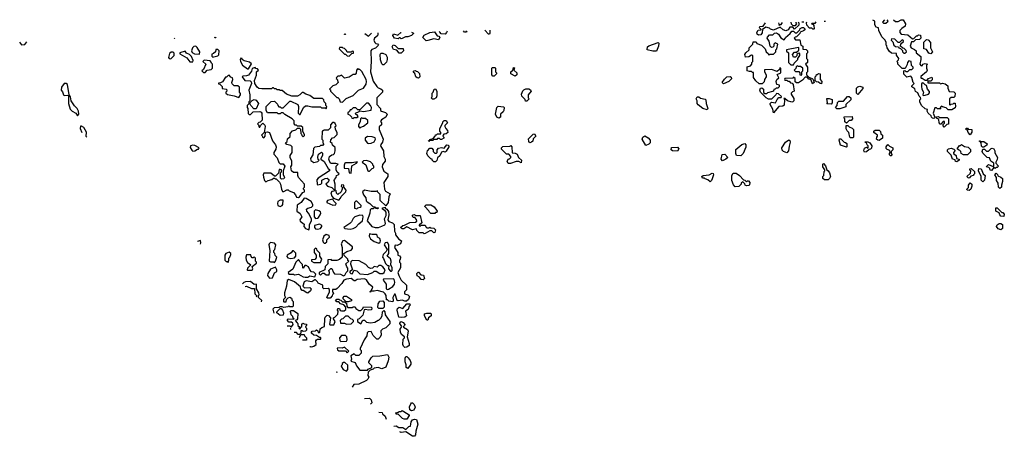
# Model space of a CAD drawing. Extents: x 2789571 to 2951634, y 860514 to 1033803.
# Tile 8 of 102: x 2789571 to 2799830, y 1025930 to 1030269. Entities that reach past the tile are written whole.
import ezdxf

# ---------------------------------------------------------------- set-up
doc = ezdxf.new("R2010")
doc.units = 0

msp = doc.modelspace()

# ---------------------------------------------------------------- linework, layer by layer
at = {"layer": '0CON05XD'}
for points in [[(2798675, 1030269), (2798695, 1030250), (2798725, 1030250), (2798755, 1030268), (2798775, 1030268), (2798800, 1030225), (2798798, 1030202), (2798762, 1030178), (2798740, 1030155), (2798740, 1030135), (2798755, 1030120), (2798825, 1030110), (2798875, 1030070), (2798888, 1030072), (2798915, 1030100), (2798925, 1030100), (2798935, 1030110), (2798958, 1030108), (2798960, 1030075), (2798947, 1030063), (2798905, 1030060), (2798885, 1030040), (2798862, 1030038), (2798850, 1029995), (2798860, 1029975), (2798895, 1029960), (2798910, 1029945), (2798910, 1029925), (2798960, 1029885), (2798962, 1029855), (2798950, 1029805), (2798965, 1029790), (2798978, 1029792), (2798980, 1029805), (2799005, 1029812), (2799030, 1029805), (2799020, 1029795), (2799020, 1029765), (2799028, 1029745), (2799020, 1029725), (2798962, 1029678), (2798960, 1029665), (2798965, 1029660), (2798975, 1029660), (2799005, 1029640), (2799025, 1029640), (2799040, 1029655), (2799075, 1029670), (2799080, 1029665), (2799078, 1029642), (2799065, 1029630), (2799032, 1029628), (2799032, 1029612), (2799155, 1029610), (2799165, 1029600), (2799185, 1029608), (2799215, 1029602), (2799242, 1029582), (2799242, 1029555), (2799255, 1029520), (2799305, 1029517), (2799318, 1029505), (2799315, 1029470), (2799305, 1029460), (2799275, 1029460), (2799260, 1029445), (2799260, 1029385), (2799265, 1029380), (2799275, 1029390), (2799297, 1029393), (2799305, 1029400), (2799318, 1029398), (2799322, 1029365), (2799318, 1029352), (2799285, 1029330), (2799245, 1029330), (2799225, 1029350), (2799185, 1029360), (2799175, 1029370), (2799160, 1029355), (2799170, 1029345), (2799165, 1029340), (2799135, 1029340), (2799125, 1029350), (2799105, 1029350), (2799090, 1029295), (2799102, 1029262), (2799110, 1029255), (2799095, 1029240), (2799082, 1029242), (2799070, 1029255), (2799068, 1029268), (2799038, 1029295), (2799028, 1029315), (2799030, 1029335), (2799005, 1029340), (2798968, 1029375), (2798950, 1029415), (2798950, 1029435), (2798960, 1029445), (2798958, 1029458), (2798943, 1029473), (2798928, 1029508), (2798905, 1029520), (2798898, 1029548), (2798865, 1029570), (2798865, 1029580), (2798890, 1029605), (2798880, 1029615), (2798867, 1029667), (2798855, 1029680), (2798815, 1029670), (2798783, 1029703), (2798782, 1029738), (2798795, 1029740), (2798805, 1029730), (2798825, 1029730), (2798845, 1029750), (2798865, 1029750), (2798880, 1029765), (2798880, 1029775), (2798863, 1029793), (2798860, 1029835), (2798835, 1029840), (2798820, 1029825), (2798817, 1029803), (2798798, 1029762), (2798765, 1029760), (2798720, 1029805), (2798720, 1029825), (2798710, 1029835), (2798728, 1029852), (2798730, 1029865), (2798708, 1029898), (2798707, 1029917), (2798655, 1029922), (2798635, 1029938), (2798610, 1029975), (2798607, 1029997), (2798600, 1030005), (2798600, 1030035), (2798585, 1030060), (2798555, 1030090), (2798522, 1030155), (2798520, 1030185), (2798495, 1030192), (2798480, 1030215), (2798480, 1030255), (2798460, 1030264)], [(2797425, 1029300), (2797417, 1029337), (2797390, 1029385), (2797390, 1029395), (2797405, 1029410), (2797447, 1029403), (2797462, 1029438), (2797482, 1029458), (2797505, 1029460), (2797508, 1029468), (2797478, 1029498), (2797455, 1029500), (2797450, 1029485), (2797405, 1029440), (2797373, 1029443), (2797350, 1029455), (2797312, 1029492), (2797290, 1029515), (2797282, 1029535), (2797290, 1029555), (2797305, 1029560), (2797320, 1029545), (2797322, 1029512), (2797335, 1029500), (2797355, 1029500), (2797365, 1029510), (2797417, 1029523), (2797428, 1029532), (2797435, 1029550), (2797445, 1029550), (2797455, 1029560), (2797475, 1029560), (2797488, 1029572), (2797488, 1029588), (2797460, 1029595), (2797452, 1029625), (2797460, 1029645), (2797480, 1029665), (2797462, 1029698), (2797500, 1029715), (2797500, 1029765), (2797492, 1029768), (2797488, 1029752), (2797465, 1029730), (2797405, 1029750), (2797332, 1029748), (2797330, 1029725), (2797350, 1029695), (2797350, 1029675), (2797330, 1029645), (2797328, 1029622), (2797308, 1029602), (2797275, 1029602), (2797241, 1029631), (2797218, 1029668), (2797218, 1029718), (2797205, 1029720), (2797195, 1029730), (2797175, 1029728), (2797150, 1029735), (2797152, 1029778), (2797185, 1029790), (2797200, 1029805), (2797200, 1029825), (2797210, 1029835), (2797210, 1029895), (2797195, 1029900), (2797167, 1029883), (2797135, 1029880), (2797128, 1029905), (2797137, 1029923), (2797170, 1029955), (2797170, 1029975), (2797210, 1030015), (2797215, 1030040), (2797245, 1030040), (2797252, 1030022), (2797300, 1030005), (2797340, 1029965), (2797350, 1029935), (2797368, 1029918), (2797375, 1029900), (2797385, 1029910), (2797425, 1029910), (2797450, 1029935), (2797450, 1029955), (2797460, 1029965), (2797470, 1030015), (2797442, 1030028), (2797430, 1030015), (2797428, 1029992), (2797418, 1029982), (2797405, 1029980), (2797390, 1029995), (2797380, 1030045), (2797360, 1030075), (2797362, 1030088), (2797385, 1030110), (2797417, 1030113), (2797435, 1030130), (2797455, 1030132), (2797479, 1030119), (2797501, 1030081), (2797535, 1030060), (2797548, 1030072), (2797550, 1030085), (2797600, 1030125), (2797615, 1030150), (2797635, 1030150), (2797652, 1030132), (2797668, 1030132), (2797698, 1030162), (2797702, 1030178), (2797723, 1030187), (2797737, 1030187), (2797750, 1030175), (2797750, 1030165), (2797738, 1030152), (2797702, 1030138), (2797700, 1030125), (2797665, 1030090), (2797652, 1030088), (2797640, 1030075), (2797655, 1030060), (2797698, 1030058), (2797710, 1030005), (2797730, 1029995), (2797732, 1029962), (2797765, 1029960), (2797780, 1029945), (2797780, 1029925), (2797770, 1029915), (2797770, 1029865), (2797780, 1029855), (2797780, 1029825), (2797760, 1029805), (2797780, 1029775), (2797780, 1029725), (2797770, 1029715), (2797770, 1029695), (2797792, 1029672), (2797828, 1029658), (2797840, 1029645), (2797850, 1029615), (2797832, 1029602), (2797818, 1029638), (2797805, 1029650), (2797795, 1029650), (2797775, 1029670), (2797755, 1029670), (2797729, 1029641), (2797685, 1029610), (2797665, 1029610), (2797652, 1029622), (2797650, 1029655), (2797635, 1029670), (2797625, 1029660), (2797542, 1029658), (2797540, 1029645), (2797545, 1029640), (2797565, 1029640), (2797575, 1029630), (2797588, 1029628), (2797602, 1029612), (2797618, 1029608), (2797630, 1029595), (2797640, 1029525), (2797622, 1029518), (2797610, 1029505), (2797610, 1029495), (2797637, 1029447), (2797637, 1029423), (2797628, 1029412), (2797615, 1029410), (2797570, 1029425), (2797545, 1029450), (2797532, 1029448), (2797540, 1029435), (2797535, 1029380), (2797522, 1029368), (2797480, 1029365), (2797425, 1029300)], [(2797682, 1030243), (2797690, 1030235), (2797688, 1030212), (2797645, 1030170), (2797625, 1030190), (2797595, 1030190), (2797578, 1030162), (2797555, 1030152), (2797525, 1030162), (2797495, 1030190), (2797425, 1030160), (2797395, 1030170), (2797382, 1030182), (2797345, 1030190), (2797312, 1030168), (2797307, 1030133), (2797295, 1030112), (2797268, 1030108), (2797255, 1030120), (2797250, 1030135), (2797265, 1030160), (2797298, 1030162), (2797298, 1030168), (2797280, 1030185), (2797283, 1030197), (2797318, 1030202), (2797341, 1030235)], [(2797476, 1030238), (2797485, 1030210), (2797492, 1030218), (2797505, 1030220), (2797519, 1030239)], [(2797605, 1030242), (2797610, 1030225), (2797625, 1030210), (2797655, 1030210), (2797670, 1030225), (2797660, 1030235), (2797660, 1030243)], [(2797740, 1030245), (2797735, 1030242), (2797720, 1030244)], [(2797868, 1030248), (2797855, 1030230), (2797825, 1030230), (2797820, 1030225), (2797838, 1030218), (2797847, 1030207), (2797850, 1030175), (2797845, 1030170), (2797835, 1030170), (2797825, 1030180), (2797802, 1030182), (2797773, 1030213), (2797770, 1030235), (2797771, 1030246)], [(2797968, 1030251), (2797954, 1030251)], [(2798582, 1030267), (2798560, 1030245), (2798573, 1030233), (2798595, 1030232), (2798620, 1030255), (2798608, 1030267)], [(2791181, 1030076), (2791185, 1030073), (2791189, 1030076)], [(2791599, 1030087), (2791605, 1030084), (2791615, 1030084), (2791620, 1030087)], [(2793304, 1030131), (2793304, 1030116), (2793298, 1030102), (2793268, 1030075), (2793262, 1030055), (2793272, 1030032), (2793282, 1030022), (2793298, 1030018), (2793310, 1030005), (2793278, 1029972), (2793242, 1029958), (2793230, 1029945), (2793233, 1029833), (2793226, 1029725), (2793255, 1029630), (2793292, 1029572), (2793305, 1029560), (2793335, 1029550), (2793350, 1029535), (2793350, 1029515), (2793292, 1029455), (2793292, 1029385), (2793330, 1029345), (2793330, 1029325), (2793340, 1029315), (2793382, 1029302), (2793400, 1029285), (2793386, 1029254), (2793340, 1029225), (2793332, 1029208), (2793340, 1029195), (2793340, 1029175), (2793318, 1029152), (2793318, 1029125), (2793358, 1029025), (2793352, 1028995), (2793335, 1028970), (2793332, 1028955), (2793362, 1028905), (2793364, 1028844), (2793380, 1028815), (2793378, 1028795), (2793350, 1028760), (2793347, 1028735), (2793365, 1028690), (2793408, 1028665), (2793408, 1028635), (2793367, 1028573), (2793372, 1028505), (2793382, 1028482), (2793430, 1028455), (2793417, 1028423), (2793410, 1028365), (2793385, 1028330), (2793328, 1028385), (2793327, 1028447), (2793302, 1028472), (2793298, 1028488), (2793285, 1028480), (2793235, 1028478), (2793165, 1028492), (2793142, 1028475), (2793152, 1028445), (2793178, 1028415), (2793183, 1028383), (2793192, 1028372), (2793220, 1028355), (2793252, 1028322), (2793275, 1028320), (2793280, 1028310), (2793305, 1028310), (2793310, 1028305), (2793295, 1028300), (2793283, 1028303), (2793280, 1028310), (2793265, 1028310), (2793255, 1028300), (2793235, 1028300), (2793222, 1028288), (2793218, 1028255), (2793190, 1028175), (2793240, 1028115), (2793276, 1028104), (2793310, 1028105), (2793345, 1028117), (2793375, 1028133), (2793383, 1028145), (2793373, 1028195), (2793389, 1028231), (2793390, 1028265), (2793379, 1028279), (2793350, 1028295), (2793352, 1028308), (2793378, 1028318), (2793380, 1028305), (2793398, 1028295), (2793415, 1028270), (2793419, 1028235), (2793408, 1028185), (2793417, 1028167), (2793455, 1028153), (2793473, 1028135), (2793478, 1028065), (2793487, 1028047), (2793488, 1028028), (2793522, 1027982), (2793550, 1027965), (2793540, 1027935), (2793505, 1027918), (2793485, 1027920), (2793477, 1027895), (2793510, 1027845), (2793510, 1027815), (2793528, 1027808), (2793540, 1027795), (2793537, 1027773), (2793530, 1027765), (2793530, 1027745), (2793540, 1027735), (2793540, 1027685), (2793512, 1027635), (2793520, 1027605), (2793547, 1027557), (2793600, 1027505), (2793600, 1027455), (2793580, 1027435), (2793580, 1027415), (2793615, 1027402), (2793632, 1027385), (2793622, 1027355), (2793602, 1027338), (2793585, 1027338), (2793555, 1027348), (2793515, 1027340), (2793506, 1027346), (2793485, 1027412), (2793475, 1027412), (2793458, 1027375), (2793462, 1027345), (2793458, 1027332), (2793418, 1027338), (2793405, 1027350), (2793392, 1027352), (2793390, 1027395), (2793380, 1027415), (2793362, 1027432), (2793295, 1027448), (2793265, 1027440), (2793230, 1027440), (2793228, 1027432), (2793222, 1027432), (2793222, 1027438), (2793238, 1027452), (2793250, 1027485), (2793214, 1027514), (2793185, 1027558), (2793165, 1027570), (2793088, 1027562), (2793065, 1027550), (2793055, 1027550), (2793025, 1027572), (2792975, 1027568), (2792950, 1027555), (2792929, 1027521), (2792879, 1027471), (2792865, 1027460), (2792832, 1027458), (2792830, 1027435), (2792838, 1027428), (2792840, 1027415), (2792832, 1027408), (2792828, 1027392), (2792805, 1027370), (2792775, 1027370), (2792770, 1027375), (2792800, 1027435), (2792798, 1027458), (2792785, 1027470), (2792740, 1027465), (2792730, 1027475), (2792730, 1027505), (2792680, 1027525), (2792675, 1027540), (2792655, 1027560), (2792645, 1027560), (2792615, 1027540), (2792555, 1027550), (2792535, 1027540), (2792522, 1027492), (2792538, 1027478), (2792595, 1027480), (2792607, 1027467), (2792602, 1027445), (2792575, 1027422), (2792563, 1027423), (2792525, 1027450), (2792515, 1027450), (2792500, 1027465), (2792498, 1027488), (2792435, 1027540), (2792375, 1027562), (2792357, 1027553), (2792353, 1027495), (2792332, 1027425), (2792332, 1027395), (2792340, 1027375), (2792320, 1027355), (2792320, 1027335), (2792325, 1027330), (2792348, 1027332), (2792350, 1027355), (2792368, 1027372), (2792385, 1027378), (2792405, 1027370), (2792410, 1027345), (2792420, 1027335), (2792420, 1027285), (2792415, 1027280), (2792385, 1027280), (2792375, 1027290), (2792365, 1027280), (2792325, 1027270), (2792305, 1027280), (2792285, 1027280), (2792275, 1027270), (2792222, 1027268), (2792210, 1027255), (2792219, 1027212)], [(2792950, 1030122), (2792955, 1030120), (2792965, 1030120), (2792968, 1030122)], [(2793167, 1030127), (2793205, 1030097), (2793236, 1030129)], [(2793653, 1030140), (2793675, 1030130), (2793676, 1030124), (2793655, 1030103), (2793615, 1030090), (2793591, 1030089), (2793555, 1030072), (2793545, 1030070), (2793535, 1030080), (2793525, 1030080), (2793515, 1030070), (2793475, 1030078), (2793458, 1030105), (2793465, 1030122), (2793512, 1030108), (2793542, 1030135), (2793547, 1030137)], [(2793805, 1030050), (2793772, 1030085), (2793785, 1030108), (2793845, 1030137), (2793892, 1030142), (2793922, 1030102), (2793938, 1030098), (2793950, 1030085), (2793935, 1030060), (2793885, 1030070), (2793825, 1030052), (2793805, 1030050)], [(2794026, 1030149), (2794020, 1030135), (2794005, 1030120), (2793963, 1030123), (2793948, 1030138), (2793946, 1030147)], [(2794220, 1030154), (2794230, 1030145), (2794225, 1030140), (2794205, 1030140), (2794197, 1030154)], [(2794470, 1030161), (2794470, 1030125), (2794465, 1030120), (2794455, 1030120), (2794416, 1030159)], [(2798795, 1029920), (2798810, 1029935), (2798808, 1029948), (2798785, 1029970), (2798772, 1029972), (2798750, 1029995), (2798752, 1030018), (2798778, 1030042), (2798778, 1030048), (2798765, 1030060), (2798738, 1030032), (2798725, 1030030), (2798688, 1030068), (2798655, 1030070), (2798650, 1030055), (2798668, 1030038), (2798680, 1030005), (2798695, 1029990), (2798728, 1029988), (2798730, 1029975), (2798748, 1029968), (2798768, 1029948), (2798770, 1029935), (2798782, 1029922), (2798795, 1029920)], [(2789571, 1030035), (2789589, 1030009), (2789625, 1030010), (2789646, 1030037)], [(2791445, 1029910), (2791450, 1029935), (2791421, 1029981), (2791405, 1029993), (2791385, 1029990), (2791373, 1029975), (2791363, 1029945), (2791367, 1029927), (2791394, 1029914), (2791445, 1029910)], [(2793005, 1029890), (2793032, 1029918), (2793048, 1029922), (2793048, 1029938), (2793035, 1029940), (2793025, 1029930), (2792985, 1029930), (2792975, 1029950), (2792955, 1029970), (2792942, 1029972), (2792935, 1029980), (2792902, 1029978), (2792900, 1029965), (2792955, 1029910), (2792965, 1029910), (2792983, 1029893), (2793005, 1029890)], [(2793545, 1029920), (2793525, 1029922), (2793502, 1029952), (2793467, 1029957), (2793453, 1029985), (2793464, 1030006), (2793485, 1030002), (2793515, 1029970), (2793568, 1029968), (2793570, 1029945), (2793545, 1029920)], [(2796205, 1029942), (2796167, 1029943), (2796110, 1029955), (2796113, 1029985), (2796125, 1029997), (2796225, 1030030), (2796230, 1030025), (2796226, 1029994), (2796205, 1029942)], [(2797635, 1029800), (2797642, 1029818), (2797680, 1029855), (2797680, 1029865), (2797700, 1029895), (2797700, 1029915), (2797695, 1029920), (2797682, 1029918), (2797670, 1029905), (2797668, 1029892), (2797655, 1029880), (2797635, 1029880), (2797623, 1029907), (2797645, 1029930), (2797665, 1029930), (2797688, 1029952), (2797690, 1029975), (2797685, 1029980), (2797560, 1029955), (2797562, 1029942), (2797580, 1029925), (2797580, 1029825), (2797605, 1029800), (2797635, 1029800)], [(2799065, 1029912), (2799045, 1029922), (2799018, 1029958), (2798990, 1029965), (2798990, 1030035), (2799018, 1030062), (2799035, 1030060), (2799062, 1030032), (2799060, 1029975), (2799082, 1029935), (2799065, 1029912)], [(2791145, 1029862), (2791182, 1029895), (2791182, 1029922), (2791172, 1029932), (2791148, 1029932), (2791133, 1029917), (2791122, 1029875), (2791130, 1029865), (2791145, 1029862)], [(2791375, 1029830), (2791380, 1029845), (2791360, 1029885), (2791340, 1029905), (2791311, 1029921), (2791295, 1029940), (2791240, 1029925), (2791240, 1029915), (2791313, 1029873), (2791345, 1029830), (2791375, 1029830)], [(2791585, 1029880), (2791595, 1029882), (2791637, 1029893), (2791647, 1029903), (2791650, 1029945), (2791635, 1029960), (2791615, 1029960), (2791610, 1029935), (2791592, 1029918), (2791575, 1029910), (2791575, 1029890), (2791585, 1029880)], [(2791945, 1029757), (2791955, 1029758), (2791988, 1029808), (2791967, 1029827), (2791909, 1029839), (2791890, 1029855), (2791890, 1029865), (2791875, 1029868), (2791870, 1029855), (2791872, 1029835), (2791892, 1029795), (2791945, 1029757)], [(2793365, 1029800), (2793355, 1029800), (2793345, 1029810), (2793331, 1029851), (2793328, 1029905), (2793335, 1029920), (2793355, 1029922), (2793385, 1029908), (2793399, 1029879), (2793400, 1029855), (2793392, 1029828), (2793365, 1029800)], [(2791505, 1029720), (2791525, 1029742), (2791565, 1029750), (2791580, 1029765), (2791580, 1029805), (2791570, 1029815), (2791568, 1029828), (2791555, 1029840), (2791495, 1029848), (2791480, 1029835), (2791510, 1029805), (2791488, 1029752), (2791470, 1029735), (2791485, 1029720), (2791505, 1029720)], [(2792475, 1028418), (2792485, 1028423), (2792522, 1028468), (2792540, 1028475), (2792540, 1028495), (2792530, 1028505), (2792530, 1028515), (2792540, 1028525), (2792538, 1028555), (2792478, 1028625), (2792470, 1028645), (2792468, 1028678), (2792425, 1028678), (2792403, 1028695), (2792398, 1028735), (2792408, 1028755), (2792408, 1028795), (2792390, 1028835), (2792390, 1028855), (2792410, 1028885), (2792410, 1028945), (2792395, 1028960), (2792355, 1028970), (2792340, 1028985), (2792358, 1029002), (2792362, 1029028), (2792388, 1029052), (2792390, 1029085), (2792415, 1029110), (2792447, 1029123), (2792465, 1029140), (2792485, 1029140), (2792498, 1029128), (2792500, 1029085), (2792508, 1029078), (2792512, 1029062), (2792525, 1029050), (2792538, 1029062), (2792540, 1029075), (2792520, 1029105), (2792520, 1029145), (2792505, 1029160), (2792465, 1029160), (2792455, 1029170), (2792442, 1029172), (2792430, 1029185), (2792430, 1029215), (2792410, 1029235), (2792335, 1029280), (2792315, 1029300), (2792295, 1029300), (2792285, 1029290), (2792265, 1029290), (2792255, 1029300), (2792155, 1029300), (2792140, 1029325), (2792140, 1029365), (2792192, 1029418), (2792225, 1029420), (2792258, 1029388), (2792260, 1029375), (2792272, 1029362), (2792285, 1029360), (2792295, 1029350), (2792315, 1029350), (2792385, 1029420), (2792395, 1029420), (2792470, 1029385), (2792478, 1029365), (2792472, 1029295), (2792485, 1029280), (2792495, 1029280), (2792528, 1029355), (2792548, 1029372), (2792572, 1029372), (2792615, 1029360), (2792705, 1029360), (2792715, 1029350), (2792755, 1029350), (2792765, 1029340), (2792770, 1029365), (2792760, 1029375), (2792760, 1029395), (2792742, 1029412), (2792740, 1029435), (2792725, 1029450), (2792635, 1029450), (2792595, 1029480), (2792553, 1029493), (2792525, 1029510), (2792515, 1029510), (2792490, 1029485), (2792466, 1029474), (2792407, 1029473), (2792353, 1029493), (2792305, 1029530), (2792285, 1029530), (2792275, 1029540), (2792255, 1029540), (2792245, 1029550), (2792225, 1029550), (2792215, 1029560), (2792205, 1029560), (2792195, 1029550), (2792095, 1029548), (2792063, 1029553), (2792045, 1029568), (2792023, 1029605), (2792018, 1029635), (2792037, 1029693), (2792040, 1029725), (2792060, 1029745), (2792048, 1029758), (2792032, 1029762), (2792025, 1029770), (2791995, 1029760), (2791988, 1029732), (2791957, 1029693), (2791935, 1029684), (2791898, 1029682), (2791890, 1029675), (2791917, 1029637), (2791972, 1029632), (2791983, 1029623), (2791986, 1029606), (2791958, 1029535), (2791970, 1029485), (2791970, 1029425), (2791960, 1029415), (2791958, 1029392), (2791940, 1029375), (2791943, 1029353), (2791950, 1029345), (2791953, 1029293), (2791962, 1029282), (2791975, 1029280), (2792005, 1029310), (2792075, 1029313), (2792086, 1029306), (2792093, 1029295), (2792097, 1029223), (2792078, 1029202), (2792062, 1029198), (2792050, 1029185), (2792060, 1029175), (2792065, 1029150), (2792075, 1029150), (2792082, 1029168), (2792105, 1029190), (2792125, 1029170), (2792128, 1029155), (2792120, 1029095), (2792090, 1029065), (2792098, 1029058), (2792100, 1029045), (2792115, 1029040), (2792130, 1029055), (2792132, 1029098), (2792155, 1029102), (2792173, 1029093), (2792206, 1029006), (2792237, 1028965), (2792244, 1028945), (2792240, 1028920), (2792218, 1028885), (2792218, 1028868), (2792255, 1028830), (2792271, 1028781), (2792285, 1028768), (2792318, 1028768), (2792334, 1028745), (2792318, 1028695), (2792318, 1028658), (2792332, 1028625), (2792325, 1028610), (2792298, 1028608), (2792288, 1028618), (2792290, 1028675), (2792300, 1028685), (2792300, 1028705), (2792285, 1028710), (2792275, 1028710), (2792268, 1028672), (2792235, 1028640), (2792225, 1028640), (2792189, 1028669), (2792115, 1028670), (2792108, 1028655), (2792112, 1028628), (2792123, 1028593), (2792135, 1028580), (2792160, 1028595), (2792200, 1028605), (2792215, 1028618), (2792225, 1028620), (2792235, 1028610), (2792245, 1028610), (2792277, 1028577), (2792288, 1028555), (2792298, 1028505), (2792311, 1028481), (2792325, 1028478), (2792355, 1028498), (2792367, 1028497), (2792380, 1028485), (2792425, 1028468), (2792446, 1028446), (2792455, 1028422), (2792475, 1028418)], [(2792935, 1029410), (2792972, 1029448), (2793045, 1029480), (2793100, 1029535), (2793153, 1029557), (2793182, 1029598), (2793186, 1029624), (2793180, 1029645), (2793135, 1029730), (2793115, 1029750), (2793102, 1029752), (2793095, 1029760), (2793080, 1029745), (2793078, 1029712), (2793065, 1029700), (2793045, 1029700), (2793005, 1029670), (2792955, 1029660), (2792925, 1029690), (2792905, 1029680), (2792885, 1029680), (2792872, 1029668), (2792870, 1029655), (2792878, 1029648), (2792890, 1029615), (2792865, 1029590), (2792835, 1029580), (2792800, 1029545), (2792808, 1029538), (2792810, 1029525), (2792875, 1029460), (2792885, 1029460), (2792900, 1029445), (2792910, 1029415), (2792935, 1029410)], [(2794515, 1029680), (2794502, 1029682), (2794490, 1029695), (2794490, 1029765), (2794495, 1029770), (2794525, 1029770), (2794530, 1029765), (2794530, 1029725), (2794540, 1029715), (2794540, 1029705), (2794515, 1029680)], [(2794735, 1029680), (2794690, 1029705), (2794690, 1029725), (2794708, 1029742), (2794715, 1029770), (2794728, 1029768), (2794720, 1029745), (2794750, 1029715), (2794750, 1029695), (2794735, 1029680)], [(2797715, 1029690), (2797720, 1029695), (2797720, 1029725), (2797730, 1029735), (2797730, 1029765), (2797705, 1029780), (2797685, 1029780), (2797672, 1029788), (2797662, 1029778), (2797658, 1029762), (2797640, 1029745), (2797655, 1029730), (2797688, 1029728), (2797700, 1029715), (2797700, 1029695), (2797715, 1029690)], [(2791855, 1029458), (2791872, 1029485), (2791872, 1029502), (2791860, 1029515), (2791860, 1029565), (2791845, 1029580), (2791805, 1029582), (2791785, 1029600), (2791782, 1029615), (2791792, 1029645), (2791790, 1029665), (2791772, 1029672), (2791755, 1029690), (2791743, 1029687), (2791725, 1029670), (2791715, 1029670), (2791685, 1029622), (2791665, 1029610), (2791642, 1029608), (2791642, 1029602), (2791658, 1029598), (2791680, 1029575), (2791682, 1029552), (2791726, 1029546), (2791730, 1029525), (2791720, 1029515), (2791720, 1029505), (2791735, 1029490), (2791805, 1029477), (2791855, 1029458)], [(2793725, 1029660), (2793712, 1029662), (2793700, 1029675), (2793688, 1029708), (2793672, 1029722), (2793682, 1029738), (2793695, 1029740), (2793702, 1029732), (2793715, 1029730), (2793737, 1029707), (2793740, 1029675), (2793725, 1029660)], [(2796905, 1029602), (2796892, 1029615), (2796915, 1029650), (2796940, 1029675), (2796975, 1029678), (2796985, 1029670), (2796987, 1029653), (2796960, 1029625), (2796905, 1029602)], [(2797925, 1029600), (2797913, 1029603), (2797895, 1029620), (2797872, 1029622), (2797860, 1029635), (2797860, 1029675), (2797870, 1029685), (2797872, 1029698), (2797885, 1029700), (2797895, 1029710), (2797910, 1029705), (2797910, 1029645), (2797930, 1029625), (2797925, 1029600)], [(2790175, 1029268), (2790189, 1029285), (2790184, 1029315), (2790169, 1029345), (2790143, 1029373), (2790109, 1029425), (2790102, 1029465), (2790087, 1029487), (2790069, 1029595), (2790055, 1029606), (2790035, 1029606), (2790007, 1029565), (2790003, 1029535), (2790018, 1029518), (2790028, 1029485), (2790035, 1029478), (2790065, 1029483), (2790080, 1029480), (2790080, 1029395), (2790096, 1029336), (2790118, 1029315), (2790157, 1029297), (2790175, 1029268)], [(2793885, 1029440), (2793872, 1029442), (2793860, 1029455), (2793870, 1029465), (2793870, 1029505), (2793880, 1029515), (2793890, 1029545), (2793905, 1029550), (2793916, 1029526), (2793918, 1029475), (2793910, 1029455), (2793885, 1029440)], [(2798305, 1029490), (2798290, 1029505), (2798290, 1029555), (2798305, 1029570), (2798325, 1029578), (2798355, 1029568), (2798357, 1029553), (2798305, 1029490)], [(2798985, 1029480), (2799005, 1029482), (2799040, 1029495), (2799052, 1029508), (2799052, 1029522), (2799030, 1029545), (2799020, 1029585), (2799005, 1029590), (2798988, 1029608), (2798975, 1029610), (2798968, 1029602), (2798968, 1029575), (2798970, 1029545), (2798988, 1029515), (2798980, 1029485), (2798985, 1029480)], [(2794855, 1029420), (2794842, 1029422), (2794838, 1029438), (2794802, 1029472), (2794800, 1029495), (2794813, 1029527), (2794825, 1029540), (2794845, 1029548), (2794875, 1029548), (2794895, 1029540), (2794900, 1029525), (2794870, 1029485), (2794870, 1029455), (2794880, 1029445), (2794855, 1029420)], [(2796735, 1029330), (2796690, 1029345), (2796641, 1029381), (2796630, 1029395), (2796630, 1029425), (2796620, 1029445), (2796630, 1029465), (2796647, 1029467), (2796663, 1029453), (2796712, 1029442), (2796720, 1029435), (2796723, 1029395), (2796740, 1029345), (2796735, 1029330)], [(2798025, 1029390), (2797982, 1029392), (2797988, 1029402), (2797982, 1029448), (2798005, 1029450), (2798038, 1029438), (2798037, 1029403), (2798025, 1029390)], [(2798085, 1029340), (2798070, 1029355), (2798090, 1029375), (2798092, 1029408), (2798105, 1029420), (2798155, 1029420), (2798195, 1029470), (2798215, 1029470), (2798230, 1029455), (2798230, 1029435), (2798180, 1029385), (2798178, 1029362), (2798115, 1029342), (2798085, 1029340)], [(2792035, 1029340), (2792012, 1029342), (2791980, 1029375), (2791970, 1029395), (2791972, 1029408), (2791992, 1029428), (2792015, 1029438), (2792035, 1029430), (2792060, 1029395), (2792035, 1029340)], [(2793045, 1029240), (2793055, 1029250), (2793085, 1029250), (2793098, 1029262), (2793088, 1029278), (2793072, 1029282), (2793070, 1029295), (2793108, 1029312), (2793115, 1029320), (2793155, 1029312), (2793233, 1029327), (2793238, 1029355), (2793228, 1029375), (2793205, 1029400), (2793185, 1029400), (2793115, 1029330), (2793095, 1029330), (2793075, 1029350), (2793045, 1029350), (2793025, 1029330), (2793015, 1029330), (2793008, 1029312), (2792992, 1029298), (2792990, 1029285), (2793008, 1029278), (2793028, 1029258), (2793032, 1029242), (2793045, 1029240)], [(2794565, 1029242), (2794542, 1029255), (2794530, 1029285), (2794542, 1029355), (2794555, 1029368), (2794612, 1029362), (2794620, 1029355), (2794617, 1029323), (2794610, 1029310), (2794580, 1029285), (2794580, 1029255), (2794565, 1029242)], [(2793115, 1029140), (2793125, 1029150), (2793155, 1029160), (2793200, 1029195), (2793198, 1029218), (2793175, 1029240), (2793145, 1029240), (2793132, 1029248), (2793122, 1029238), (2793120, 1029205), (2793100, 1029175), (2793100, 1029155), (2793115, 1029140)], [(2798185, 1029190), (2798170, 1029205), (2798170, 1029235), (2798160, 1029245), (2798162, 1029258), (2798245, 1029260), (2798250, 1029235), (2798235, 1029220), (2798212, 1029218), (2798185, 1029190)], [(2799205, 1029150), (2799192, 1029162), (2799190, 1029175), (2799208, 1029192), (2799208, 1029208), (2799192, 1029208), (2799168, 1029182), (2799162, 1029182), (2799150, 1029195), (2799148, 1029228), (2799138, 1029238), (2799122, 1029242), (2799122, 1029258), (2799145, 1029260), (2799155, 1029250), (2799235, 1029250), (2799250, 1029235), (2799248, 1029182), (2799232, 1029178), (2799205, 1029150)], [(2790270, 1029044), (2790263, 1029053), (2790266, 1029096), (2790238, 1029145), (2790215, 1029160), (2790205, 1029160), (2790200, 1029135), (2790218, 1029093)], [(2792895, 1028390), (2792915, 1028410), (2792922, 1028428), (2792970, 1028475), (2792972, 1028495), (2792950, 1028525), (2792950, 1028545), (2792925, 1028550), (2792920, 1028535), (2792930, 1028525), (2792930, 1028505), (2792920, 1028475), (2792908, 1028462), (2792895, 1028460), (2792885, 1028450), (2792872, 1028462), (2792870, 1028485), (2792860, 1028495), (2792860, 1028555), (2792848, 1028595), (2792850, 1028605), (2792870, 1028625), (2792872, 1028648), (2792888, 1028652), (2792900, 1028665), (2792880, 1028680), (2792868, 1028705), (2792868, 1028742), (2792888, 1028765), (2792865, 1028772), (2792815, 1028770), (2792805, 1028780), (2792792, 1028815), (2792798, 1028845), (2792825, 1028862), (2792840, 1028865), (2792850, 1028875), (2792860, 1028905), (2792858, 1028938), (2792832, 1028962), (2792828, 1028978), (2792810, 1028995), (2792812, 1029018), (2792832, 1029038), (2792848, 1029042), (2792880, 1029075), (2792880, 1029095), (2792862, 1029125), (2792860, 1029155), (2792868, 1029165), (2792858, 1029188), (2792845, 1029200), (2792832, 1029198), (2792810, 1029175), (2792808, 1029142), (2792785, 1029120), (2792745, 1029120), (2792735, 1029110), (2792722, 1029108), (2792720, 1029025), (2792730, 1029015), (2792730, 1028985), (2792740, 1028975), (2792725, 1028960), (2792705, 1028960), (2792695, 1028950), (2792645, 1028940), (2792632, 1028928), (2792627, 1028863), (2792602, 1028825), (2792604, 1028804), (2792635, 1028782), (2792677, 1028793), (2792690, 1028805), (2792682, 1028812), (2792677, 1028837), (2792685, 1028870), (2792715, 1028890), (2792725, 1028880), (2792728, 1028855), (2792710, 1028825), (2792710, 1028815), (2792743, 1028793), (2792785, 1028720), (2792798, 1028708), (2792800, 1028695), (2792681, 1028619), (2792668, 1028602), (2792670, 1028555), (2792675, 1028550), (2792710, 1028555), (2792720, 1028565), (2792721, 1028599), (2792754, 1028616), (2792775, 1028618), (2792792, 1028605), (2792793, 1028595), (2792784, 1028576), (2792760, 1028555), (2792780, 1028535), (2792825, 1028520), (2792850, 1028495), (2792848, 1028482), (2792825, 1028480), (2792813, 1028467), (2792825, 1028430), (2792842, 1028412), (2792895, 1028390)], [(2793835, 1029000), (2793832, 1029008), (2793840, 1029010), (2793845, 1029020), (2793878, 1029032), (2793900, 1029055), (2793905, 1029070), (2793915, 1029070), (2793925, 1029080), (2793958, 1029082), (2793960, 1029095), (2793948, 1029108), (2793948, 1029135), (2793980, 1029195), (2793980, 1029205), (2793995, 1029220), (2794015, 1029220), (2794028, 1029195), (2794002, 1029168), (2794000, 1029155), (2794010, 1029135), (2794030, 1029115), (2794032, 1029095), (2794015, 1029082), (2793992, 1029078), (2793982, 1029068), (2793980, 1029055), (2793990, 1029045), (2793990, 1029035), (2793965, 1029020), (2793955, 1029020), (2793945, 1029030), (2793925, 1029030), (2793917, 1029023), (2793885, 1029020), (2793875, 1029010), (2793840, 1029010), (2793835, 1029000)], [(2798228, 1029038), (2798220, 1029045), (2798210, 1029095), (2798192, 1029112), (2798183, 1029133), (2798182, 1029168), (2798198, 1029168), (2798212, 1029152), (2798245, 1029140), (2798260, 1029125), (2798260, 1029045), (2798255, 1029040), (2798228, 1029038)], [(2799475, 1029070), (2799453, 1029093), (2799448, 1029118), (2799432, 1029122), (2799432, 1029138), (2799445, 1029140), (2799455, 1029130), (2799490, 1029125), (2799492, 1029098), (2799475, 1029070)], [(2793205, 1028978), (2793235, 1028983), (2793265, 1028998), (2793280, 1029025), (2793275, 1029038), (2793245, 1029050), (2793195, 1029052), (2793170, 1029035), (2793172, 1029015), (2793194, 1028984), (2793205, 1028978)], [(2794888, 1028988), (2794875, 1029000), (2794873, 1029027), (2794922, 1029078), (2794935, 1029080), (2794950, 1029055), (2794922, 1029028), (2794917, 1029003), (2794905, 1028992), (2794888, 1028988)], [(2796095, 1028960), (2796058, 1029025), (2796064, 1029046), (2796085, 1029058), (2796119, 1029039), (2796140, 1029015), (2796140, 1028985), (2796127, 1028973), (2796095, 1028960)], [(2798525, 1029012), (2798513, 1029013), (2798500, 1029025), (2798503, 1029047), (2798510, 1029055), (2798508, 1029068), (2798470, 1029095), (2798472, 1029108), (2798485, 1029120), (2798525, 1029120), (2798540, 1029105), (2798542, 1029082), (2798560, 1029065), (2798560, 1029035), (2798525, 1029012)], [(2791375, 1028900), (2791395, 1028902), (2791425, 1028920), (2791435, 1028920), (2791440, 1028935), (2791395, 1028960), (2791375, 1028962), (2791350, 1028955), (2791348, 1028938), (2791365, 1028910), (2791375, 1028900)], [(2793905, 1028790), (2793885, 1028790), (2793870, 1028805), (2793870, 1028815), (2793855, 1028820), (2793825, 1028850), (2793813, 1028877), (2793820, 1028905), (2793845, 1028930), (2793865, 1028930), (2793880, 1028915), (2793880, 1028895), (2793895, 1028880), (2793915, 1028880), (2793920, 1028885), (2793920, 1028915), (2793935, 1028930), (2793965, 1028938), (2793995, 1028930), (2794022, 1028965), (2794035, 1028963), (2794043, 1028955), (2794043, 1028945), (2794015, 1028900), (2794005, 1028890), (2793985, 1028898), (2793965, 1028890), (2793948, 1028852), (2793925, 1028830), (2793917, 1028803), (2793905, 1028790)], [(2794685, 1028770), (2794662, 1028772), (2794652, 1028795), (2794665, 1028820), (2794675, 1028820), (2794690, 1028835), (2794690, 1028845), (2794668, 1028868), (2794645, 1028870), (2794592, 1028922), (2794590, 1028935), (2794605, 1028950), (2794678, 1028952), (2794688, 1028958), (2794700, 1028945), (2794702, 1028882), (2794735, 1028880), (2794755, 1028870), (2794770, 1028835), (2794800, 1028805), (2794795, 1028780), (2794772, 1028792), (2794745, 1028792), (2794685, 1028770)], [(2796425, 1028900), (2796372, 1028902), (2796360, 1028915), (2796362, 1028938), (2796425, 1028940), (2796438, 1028925), (2796425, 1028900)], [(2797085, 1028850), (2797040, 1028855), (2797032, 1028875), (2797033, 1028917), (2797095, 1028970), (2797125, 1028980), (2797137, 1028967), (2797137, 1028943), (2797110, 1028875), (2797085, 1028850)], [(2797565, 1028883), (2797528, 1028895), (2797515, 1028910), (2797512, 1028935), (2797552, 1028995), (2797585, 1029018), (2797595, 1029010), (2797600, 1028995), (2797587, 1028953), (2797582, 1028905), (2797565, 1028883)], [(2798185, 1028940), (2798124, 1028964), (2798110, 1029015), (2798112, 1029028), (2798128, 1029028), (2798162, 1028992), (2798175, 1028990), (2798188, 1028978), (2798190, 1028945), (2798185, 1028940)], [(2798375, 1028890), (2798368, 1028905), (2798375, 1028930), (2798395, 1028940), (2798405, 1028930), (2798410, 1028935), (2798410, 1028955), (2798400, 1028965), (2798398, 1028978), (2798382, 1028992), (2798385, 1029000), (2798407, 1028997), (2798430, 1028985), (2798450, 1028955), (2798448, 1028932), (2798435, 1028920), (2798422, 1028918), (2798395, 1028892), (2798375, 1028890)], [(2798655, 1028850), (2798645, 1028850), (2798633, 1028863), (2798633, 1028877), (2798640, 1028885), (2798638, 1028908), (2798608, 1028918), (2798598, 1028928), (2798598, 1028945), (2798615, 1028970), (2798635, 1028952), (2798670, 1028935), (2798670, 1028915), (2798650, 1028895), (2798650, 1028875), (2798658, 1028865), (2798655, 1028850)], [(2799445, 1028860), (2799405, 1028860), (2799380, 1028875), (2799378, 1028898), (2799368, 1028908), (2799352, 1028912), (2799340, 1028925), (2799362, 1028958), (2799375, 1028960), (2799385, 1028970), (2799415, 1028950), (2799455, 1028940), (2799478, 1028918), (2799478, 1028892), (2799445, 1028860)], [(2799615, 1028940), (2799602, 1028942), (2799593, 1028953), (2799590, 1028985), (2799580, 1029000), (2799572, 1029002), (2799572, 1029008), (2799578, 1029008), (2799580, 1029000), (2799615, 1029000), (2799650, 1028975), (2799648, 1028962), (2799615, 1028940)], [(2796895, 1028800), (2796880, 1028815), (2796890, 1028865), (2796917, 1028867), (2796950, 1028835), (2796930, 1028815), (2796895, 1028800)], [(2799335, 1028790), (2799322, 1028792), (2799318, 1028808), (2799290, 1028815), (2799278, 1028858), (2799238, 1028895), (2799238, 1028912), (2799250, 1028925), (2799275, 1028930), (2799305, 1028920), (2799318, 1028908), (2799300, 1028885), (2799300, 1028875), (2799328, 1028855), (2799332, 1028822), (2799360, 1028815), (2799360, 1028805), (2799335, 1028790)], [(2799695, 1028700), (2799682, 1028702), (2799678, 1028718), (2799668, 1028728), (2799640, 1028735), (2799665, 1028760), (2799715, 1028740), (2799720, 1028745), (2799720, 1028775), (2799690, 1028795), (2799675, 1028830), (2799650, 1028835), (2799605, 1028880), (2799600, 1028895), (2799605, 1028920), (2799625, 1028920), (2799645, 1028900), (2799665, 1028900), (2799692, 1028928), (2799705, 1028930), (2799720, 1028925), (2799732, 1028905), (2799733, 1028883), (2799758, 1028835), (2799757, 1028813), (2799740, 1028785), (2799740, 1028775), (2799768, 1028745), (2799755, 1028730), (2799745, 1028730), (2799735, 1028720), (2799722, 1028728), (2799695, 1028700)], [(2793025, 1028670), (2793032, 1028748), (2793080, 1028775), (2793090, 1028790), (2793035, 1028780), (2792965, 1028780), (2792960, 1028775), (2792952, 1028755), (2792952, 1028722), (2792998, 1028718), (2793003, 1028673), (2793025, 1028670)], [(2793205, 1028690), (2793215, 1028692), (2793245, 1028720), (2793260, 1028725), (2793260, 1028745), (2793250, 1028755), (2793250, 1028765), (2793225, 1028790), (2793207, 1028797), (2793185, 1028802), (2793152, 1028798), (2793140, 1028785), (2793179, 1028759), (2793200, 1028695), (2793205, 1028690)], [(2797995, 1028600), (2797955, 1028600), (2797940, 1028615), (2797940, 1028635), (2797950, 1028645), (2797953, 1028687), (2797960, 1028695), (2797960, 1028705), (2797940, 1028735), (2797940, 1028765), (2797945, 1028770), (2797967, 1028747), (2797980, 1028705), (2797996, 1028696), (2798010, 1028675), (2798018, 1028635), (2798010, 1028615), (2797995, 1028600)], [(2796765, 1028580), (2796742, 1028602), (2796715, 1028610), (2796705, 1028620), (2796685, 1028620), (2796680, 1028635), (2796693, 1028647), (2796755, 1028652), (2796785, 1028670), (2796798, 1028668), (2796800, 1028655), (2796787, 1028613), (2796780, 1028595), (2796765, 1028580)], [(2797025, 1028530), (2797008, 1028548), (2796992, 1028595), (2796992, 1028645), (2797005, 1028670), (2797035, 1028670), (2797070, 1028645), (2797112, 1028602), (2797128, 1028598), (2797145, 1028580), (2797155, 1028590), (2797165, 1028590), (2797178, 1028575), (2797175, 1028550), (2797167, 1028543), (2797145, 1028540), (2797130, 1028545), (2797128, 1028558), (2797105, 1028580), (2797090, 1028565), (2797090, 1028555), (2797065, 1028532), (2797025, 1028530)], [(2799465, 1028620), (2799452, 1028622), (2799440, 1028635), (2799478, 1028672), (2799480, 1028695), (2799472, 1028702), (2799470, 1028715), (2799485, 1028720), (2799518, 1028688), (2799520, 1028665), (2799510, 1028655), (2799510, 1028645), (2799482, 1028638), (2799465, 1028620)], [(2799605, 1028580), (2799588, 1028598), (2799590, 1028635), (2799560, 1028695), (2799565, 1028720), (2799590, 1028715), (2799610, 1028665), (2799630, 1028645), (2799622, 1028598), (2799605, 1028580)], [(2799785, 1028510), (2799770, 1028525), (2799767, 1028567), (2799750, 1028595), (2799750, 1028625), (2799730, 1028655), (2799745, 1028670), (2799758, 1028658), (2799762, 1028642), (2799795, 1028630), (2799810, 1028615), (2799812, 1028585), (2799800, 1028545), (2799800, 1028525), (2799785, 1028510)], [(2799465, 1028490), (2799442, 1028492), (2799440, 1028505), (2799458, 1028522), (2799458, 1028545), (2799475, 1028570), (2799490, 1028555), (2799490, 1028535), (2799480, 1028505), (2799465, 1028490)], [(2792285, 1028323), (2792307, 1028333), (2792312, 1028345), (2792315, 1028390), (2792285, 1028388), (2792262, 1028375), (2792258, 1028355), (2792262, 1028335), (2792285, 1028323)], [(2792585, 1028082), (2792592, 1028105), (2792592, 1028135), (2792612, 1028175), (2792612, 1028195), (2792582, 1028255), (2792562, 1028275), (2792560, 1028295), (2792573, 1028307), (2792610, 1028315), (2792625, 1028330), (2792627, 1028343), (2792608, 1028375), (2792555, 1028407), (2792535, 1028410), (2792504, 1028366), (2792462, 1028338), (2792460, 1028275), (2792495, 1028252), (2792512, 1028215), (2792490, 1028185), (2792492, 1028172), (2792535, 1028140), (2792532, 1028115), (2792548, 1028095), (2792585, 1028082)], [(2792835, 1028338), (2792865, 1028340), (2792870, 1028355), (2792845, 1028380), (2792835, 1028400), (2792780, 1028385), (2792770, 1028375), (2792770, 1028365), (2792835, 1028338)], [(2793085, 1028300), (2793095, 1028310), (2793120, 1028315), (2793130, 1028325), (2793130, 1028335), (2793085, 1028380), (2793075, 1028380), (2793060, 1028365), (2793060, 1028305), (2793085, 1028300)], [(2793895, 1028250), (2793855, 1028250), (2793840, 1028265), (2793835, 1028280), (2793792, 1028322), (2793792, 1028328), (2793805, 1028340), (2793855, 1028340), (2793889, 1028319), (2793920, 1028275), (2793918, 1028262), (2793905, 1028260), (2793895, 1028250)], [(2792655, 1028200), (2792675, 1028202), (2792685, 1028208), (2792703, 1028235), (2792710, 1028255), (2792705, 1028268), (2792688, 1028278), (2792652, 1028288), (2792640, 1028275), (2792640, 1028215), (2792655, 1028200)], [(2793014, 1028086), (2793045, 1028094), (2793075, 1028107), (2793106, 1028144), (2793142, 1028175), (2793150, 1028215), (2793145, 1028230), (2793117, 1028233), (2793063, 1028217), (2793045, 1028200), (2793030, 1028165), (2793010, 1028145), (2792950, 1028105), (2792960, 1028095), (2793014, 1028086)], [(2793785, 1028040), (2793775, 1028050), (2793735, 1028050), (2793710, 1028075), (2793705, 1028090), (2793665, 1028082), (2793605, 1028110), (2793575, 1028092), (2793555, 1028090), (2793540, 1028105), (2793563, 1028127), (2793582, 1028128), (2793635, 1028158), (2793695, 1028160), (2793708, 1028172), (2793707, 1028187), (2793688, 1028208), (2793675, 1028210), (2793662, 1028222), (2793672, 1028238), (2793685, 1028240), (2793695, 1028230), (2793745, 1028230), (2793760, 1028155), (2793732, 1028128), (2793732, 1028122), (2793745, 1028120), (2793755, 1028130), (2793795, 1028130), (2793802, 1028112), (2793815, 1028100), (2793835, 1028100), (2793845, 1028108), (2793855, 1028100), (2793887, 1028097), (2793902, 1028082), (2793897, 1028053), (2793885, 1028050), (2793865, 1028070), (2793845, 1028070), (2793795, 1028042), (2793785, 1028040)], [(2799825, 1028220), (2799795, 1028222), (2799782, 1028235), (2799778, 1028258), (2799740, 1028275), (2799742, 1028308), (2799755, 1028310), (2799805, 1028260), (2799815, 1028260), (2799830, 1028245), (2799825, 1028220)], [(2792675, 1028087), (2792705, 1028093), (2792720, 1028115), (2792718, 1028125), (2792695, 1028140), (2792642, 1028125), (2792643, 1028105), (2792652, 1028092), (2792675, 1028087)], [(2799795, 1028080), (2799765, 1028092), (2799748, 1028115), (2799757, 1028133), (2799775, 1028148), (2799795, 1028148), (2799810, 1028135), (2799810, 1028095), (2799795, 1028080)], [(2792755, 1027940), (2792770, 1027955), (2792772, 1027978), (2792800, 1028005), (2792795, 1028020), (2792765, 1028032), (2792740, 1028015), (2792728, 1027975), (2792732, 1027952), (2792745, 1027940), (2792755, 1027940)], [(2793315, 1027940), (2793328, 1027952), (2793332, 1027965), (2793325, 1027990), (2793300, 1028005), (2793296, 1028026), (2793285, 1028033), (2793245, 1028032), (2793215, 1028040), (2793212, 1028015), (2793227, 1027987), (2793265, 1027958), (2793315, 1027940)], [(2791455, 1027930), (2791460, 1027945), (2791455, 1027970), (2791425, 1027960), (2791424, 1027959)], [(2792225, 1027740), (2792237, 1027753), (2792250, 1027795), (2792232, 1027812), (2792230, 1027835), (2792220, 1027845), (2792220, 1027865), (2792230, 1027875), (2792240, 1027925), (2792225, 1027940), (2792185, 1027948), (2792170, 1027935), (2792168, 1027925), (2792178, 1027865), (2792172, 1027755), (2792185, 1027748), (2792217, 1027747), (2792225, 1027740)], [(2792945, 1027603), (2792960, 1027610), (2792973, 1027637), (2792990, 1027655), (2792992, 1027682), (2792980, 1027695), (2792970, 1027725), (2793000, 1027755), (2792992, 1027762), (2792990, 1027775), (2792952, 1027812), (2792950, 1027835), (2792980, 1027855), (2793025, 1027870), (2793040, 1027885), (2793040, 1027905), (2792955, 1027970), (2792938, 1027965), (2792920, 1027935), (2792930, 1027895), (2792930, 1027795), (2792905, 1027770), (2792875, 1027760), (2792825, 1027760), (2792815, 1027770), (2792782, 1027768), (2792782, 1027728), (2792753, 1027697), (2792750, 1027665), (2792690, 1027635), (2792692, 1027622), (2792705, 1027610), (2792725, 1027630), (2792745, 1027630), (2792765, 1027612), (2792795, 1027612), (2792800, 1027635), (2792793, 1027657), (2792813, 1027677), (2792825, 1027678), (2792840, 1027635), (2792853, 1027623), (2792915, 1027618), (2792945, 1027603)], [(2793445, 1027650), (2793452, 1027658), (2793453, 1027685), (2793438, 1027715), (2793443, 1027755), (2793435, 1027778), (2793400, 1027805), (2793417, 1027835), (2793418, 1027925), (2793405, 1027950), (2793395, 1027950), (2793380, 1027945), (2793368, 1027925), (2793400, 1027875), (2793390, 1027855), (2793360, 1027825), (2793350, 1027795), (2793362, 1027782), (2793381, 1027731), (2793405, 1027710), (2793418, 1027708), (2793413, 1027673), (2793435, 1027650), (2793445, 1027650)], [(2791745, 1027740), (2791752, 1027765), (2791750, 1027785), (2791760, 1027795), (2791770, 1027825), (2791770, 1027835), (2791755, 1027848), (2791720, 1027835), (2791710, 1027815), (2791710, 1027765), (2791722, 1027752), (2791735, 1027750), (2791745, 1027740)], [(2791995, 1027660), (2792000, 1027675), (2791992, 1027698), (2792040, 1027735), (2792040, 1027745), (2792030, 1027755), (2792030, 1027785), (2792015, 1027800), (2792005, 1027790), (2791995, 1027790), (2791982, 1027802), (2791980, 1027820), (2791935, 1027820), (2791928, 1027795), (2791932, 1027765), (2791945, 1027740), (2791980, 1027715), (2791945, 1027680), (2791940, 1027665), (2791945, 1027660), (2791995, 1027660)], [(2792395, 1027782), (2792435, 1027790), (2792450, 1027805), (2792447, 1027837), (2792425, 1027860), (2792415, 1027860), (2792399, 1027841), (2792357, 1027815), (2792354, 1027804), (2792365, 1027788), (2792395, 1027782)], [(2792705, 1027740), (2792720, 1027775), (2792700, 1027805), (2792698, 1027838), (2792670, 1027865), (2792668, 1027878), (2792655, 1027890), (2792640, 1027875), (2792640, 1027845), (2792662, 1027815), (2792662, 1027788), (2792645, 1027770), (2792612, 1027768), (2792610, 1027755), (2792635, 1027740), (2792705, 1027740)], [(2792546, 1027586), (2792575, 1027587), (2792595, 1027600), (2792645, 1027590), (2792658, 1027618), (2792635, 1027640), (2792612, 1027642), (2792593, 1027663), (2792580, 1027695), (2792555, 1027710), (2792542, 1027708), (2792525, 1027680), (2792520, 1027685), (2792518, 1027718), (2792492, 1027742), (2792488, 1027758), (2792475, 1027770), (2792450, 1027745), (2792418, 1027672), (2792370, 1027635), (2792375, 1027620), (2792425, 1027620), (2792435, 1027612), (2792475, 1027617), (2792525, 1027590), (2792546, 1027586)], [(2793195, 1027614), (2793250, 1027635), (2793265, 1027650), (2793285, 1027650), (2793324, 1027624), (2793356, 1027624), (2793369, 1027635), (2793378, 1027665), (2793356, 1027696), (2793335, 1027708), (2793315, 1027708), (2793295, 1027690), (2793265, 1027700), (2793248, 1027682), (2793225, 1027678), (2793207, 1027687), (2793178, 1027718), (2793107, 1027757), (2793035, 1027760), (2793022, 1027748), (2793018, 1027725), (2793040, 1027665), (2793012, 1027648), (2793010, 1027635), (2793020, 1027625), (2793035, 1027622), (2793055, 1027660), (2793085, 1027652), (2793115, 1027622), (2793195, 1027614)], [(2792175, 1027578), (2792205, 1027582), (2792227, 1027633), (2792252, 1027648), (2792252, 1027665), (2792235, 1027690), (2792185, 1027670), (2792156, 1027625), (2792154, 1027604), (2792175, 1027578)], [(2793775, 1027560), (2793755, 1027562), (2793738, 1027588), (2793712, 1027602), (2793710, 1027625), (2793722, 1027638), (2793728, 1027638), (2793752, 1027612), (2793778, 1027608), (2793788, 1027575), (2793775, 1027560)], [(2792091, 1027332), (2792093, 1027345), (2792060, 1027375), (2792060, 1027395), (2792067, 1027405), (2792062, 1027425), (2792040, 1027465), (2792040, 1027515), (2792015, 1027512), (2791975, 1027543), (2791925, 1027540), (2791905, 1027532), (2791894, 1027517)], [(2793405, 1027458), (2793415, 1027462), (2793459, 1027491), (2793476, 1027515), (2793479, 1027535), (2793472, 1027562), (2793465, 1027570), (2793362, 1027565), (2793360, 1027555), (2793388, 1027515), (2793390, 1027465), (2793405, 1027458)], [(2791922, 1027490), (2791935, 1027492), (2791985, 1027470), (2792018, 1027468), (2792020, 1027415), (2792038, 1027398), (2792040, 1027385), (2792036, 1027383)], [(2792593, 1026860), (2792603, 1026867), (2792615, 1026862), (2792635, 1026868), (2792660, 1026885), (2792658, 1026925), (2792664, 1026936), (2792675, 1026942), (2792708, 1026942), (2792710, 1026955), (2792705, 1026960), (2792695, 1026960), (2792665, 1026980), (2792635, 1026982), (2792610, 1027005), (2792610, 1027015), (2792620, 1027025), (2792655, 1027030), (2792665, 1027040), (2792678, 1027028), (2792682, 1027012), (2792695, 1027010), (2792700, 1027015), (2792702, 1027048), (2792718, 1027062), (2792748, 1027072), (2792750, 1027155), (2792755, 1027170), (2792775, 1027190), (2792788, 1027188), (2792810, 1027165), (2792800, 1027095), (2792805, 1027090), (2792845, 1027090), (2792858, 1027125), (2792840, 1027155), (2792840, 1027165), (2792855, 1027170), (2792887, 1027203), (2792890, 1027235), (2792882, 1027245), (2792885, 1027260), (2792905, 1027260), (2792912, 1027242), (2792925, 1027238), (2792952, 1027238), (2792968, 1027252), (2792970, 1027275), (2792948, 1027298), (2792915, 1027310), (2792895, 1027330), (2792875, 1027330), (2792862, 1027342), (2792875, 1027360), (2792895, 1027360), (2792905, 1027350), (2792918, 1027348), (2792935, 1027330), (2792955, 1027330), (2792965, 1027320), (2792978, 1027318), (2792980, 1027285), (2792992, 1027272), (2793035, 1027270), (2793045, 1027280), (2793065, 1027280), (2793072, 1027262), (2793105, 1027240), (2793125, 1027240), (2793148, 1027262), (2793155, 1027280), (2793238, 1027275), (2793242, 1027255), (2793235, 1027248), (2793205, 1027243), (2793175, 1027252), (2793162, 1027248), (2793145, 1027190), (2793108, 1027152), (2793092, 1027148), (2793090, 1027125), (2793125, 1027102), (2793145, 1027140), (2793165, 1027140), (2793185, 1027120), (2793225, 1027112), (2793272, 1027118), (2793305, 1027140), (2793315, 1027140), (2793335, 1027160), (2793347, 1027183), (2793353, 1027227), (2793365, 1027240), (2793377, 1027227), (2793380, 1027195), (2793427, 1027127), (2793428, 1027102), (2793385, 1027060), (2793353, 1027047), (2793335, 1027030), (2793338, 1026985), (2793325, 1026960), (2793305, 1026942), (2793292, 1026942), (2793255, 1026980), (2793235, 1027020), (2793202, 1027018), (2793193, 1027007), (2793188, 1026975), (2793160, 1026935), (2793120, 1026845), (2793120, 1026835), (2793130, 1026825), (2793130, 1026795), (2793105, 1026770), (2793075, 1026770), (2793055, 1026790), (2793022, 1026768), (2793028, 1026735), (2793022, 1026712), (2793065, 1026700), (2793080, 1026665), (2793115, 1026620), (2793195, 1026620), (2793202, 1026628), (2793240, 1026645), (2793240, 1026665), (2793210, 1026695), (2793210, 1026705), (2793233, 1026747), (2793250, 1026765), (2793325, 1026768), (2793402, 1026782), (2793417, 1026755), (2793412, 1026715), (2793385, 1026650), (2793345, 1026632), (2793305, 1026648), (2793265, 1026640), (2793255, 1026630), (2793222, 1026618), (2793202, 1026598), (2793200, 1026565), (2793208, 1026545), (2793200, 1026525), (2793185, 1026510), (2793105, 1026472), (2793052, 1026468), (2793037, 1026442)], [(2792995, 1027330), (2792972, 1027332), (2792942, 1027362), (2792940, 1027375), (2792952, 1027388), (2792975, 1027388), (2793030, 1027355), (2793028, 1027342), (2792995, 1027330)], [(2793355, 1027260), (2793315, 1027260), (2793302, 1027272), (2793305, 1027310), (2793325, 1027337), (2793355, 1027340), (2793370, 1027325), (2793370, 1027275), (2793355, 1027260)], [(2793554, 1027166), (2793522, 1027172), (2793506, 1027245), (2793508, 1027262), (2793525, 1027276), (2793565, 1027260), (2793605, 1027310), (2793635, 1027310), (2793640, 1027295), (2793630, 1027285), (2793618, 1027252), (2793590, 1027235), (2793600, 1027185), (2793585, 1027172), (2793554, 1027166)], [(2792285, 1027188), (2792250, 1027215), (2792252, 1027228), (2792285, 1027260), (2792295, 1027260), (2792310, 1027245), (2792320, 1027215), (2792315, 1027190), (2792285, 1027188)], [(2792359, 1027080), (2792385, 1027080), (2792395, 1027070), (2792405, 1027070), (2792420, 1027095), (2792418, 1027108), (2792405, 1027120), (2792375, 1027120), (2792360, 1027135), (2792360, 1027145), (2792368, 1027152), (2792425, 1027150), (2792430, 1027155), (2792422, 1027162), (2792418, 1027178), (2792400, 1027195), (2792398, 1027218), (2792390, 1027225), (2792395, 1027240), (2792425, 1027240), (2792468, 1027208), (2792467, 1027153), (2792458, 1027142), (2792440, 1027135), (2792462, 1027112), (2792470, 1027105), (2792470, 1027085), (2792490, 1027065), (2792480, 1027055), (2792485, 1027050), (2792498, 1027052), (2792500, 1027065), (2792510, 1027075), (2792510, 1027095), (2792522, 1027108), (2792535, 1027100), (2792558, 1027098), (2792560, 1027085), (2792552, 1027078), (2792550, 1027065), (2792560, 1027055), (2792560, 1027035), (2792550, 1027025), (2792525, 1027020), (2792515, 1027030), (2792502, 1027028), (2792500, 1027005), (2792485, 1026990), (2792472, 1026992), (2792455, 1027010), (2792432, 1027011)], [(2793825, 1027140), (2793815, 1027140), (2793790, 1027185), (2793790, 1027205), (2793815, 1027212), (2793852, 1027212), (2793860, 1027205), (2793860, 1027185), (2793830, 1027165), (2793825, 1027140)], [(2792289, 1027146), (2792290, 1027145)], [(2792975, 1027098), (2793025, 1027100), (2793050, 1027125), (2793050, 1027135), (2793038, 1027148), (2793022, 1027152), (2792995, 1027180), (2792965, 1027180), (2792938, 1027152), (2792925, 1027150), (2792910, 1027135), (2792915, 1027110), (2792955, 1027108), (2792975, 1027098)], [(2793585, 1026856), (2793569, 1026869), (2793562, 1026885), (2793568, 1026942), (2793580, 1026955), (2793580, 1026965), (2793551, 1026991), (2793540, 1027015), (2793536, 1027045), (2793552, 1027075), (2793532, 1027105), (2793535, 1027118), (2793545, 1027124), (2793566, 1027116), (2793583, 1027095), (2793582, 1027085), (2793570, 1027075), (2793570, 1027065), (2793613, 1027043), (2793620, 1027025), (2793608, 1026965), (2793631, 1026895), (2793628, 1026875), (2793605, 1026860), (2793585, 1026856)], [(2792398, 1027043), (2792395, 1027050), (2792391, 1027050)], [(2792486, 1026960), (2792490, 1026965), (2792492, 1026978), (2792505, 1026990), (2792535, 1026990), (2792540, 1026975), (2792560, 1026955), (2792558, 1026932), (2792518, 1026931)], [(2792918, 1026918), (2792975, 1026922), (2792982, 1026935), (2792980, 1026965), (2792965, 1026980), (2792925, 1026980), (2792903, 1026957), (2792908, 1026928), (2792918, 1026918)], [(2792985, 1026800), (2793000, 1026815), (2792957, 1026857), (2792932, 1026848), (2792885, 1026850), (2792880, 1026845), (2792882, 1026832), (2792895, 1026820), (2792965, 1026820), (2792985, 1026800)], [(2792975, 1026610), (2792990, 1026625), (2792992, 1026672), (2792958, 1026698), (2792945, 1026700), (2792932, 1026688), (2792930, 1026675), (2792920, 1026665), (2792923, 1026653), (2792940, 1026625), (2792975, 1026610)], [(2793615, 1026637), (2793599, 1026645), (2793599, 1026675), (2793588, 1026705), (2793586, 1026745), (2793595, 1026760), (2793605, 1026761), (2793619, 1026749), (2793641, 1026721), (2793648, 1026698), (2793647, 1026683), (2793615, 1026637)], [(2792878, 1026592), (2792875, 1026600), (2792872, 1026597)], [(2793163, 1026324), (2793215, 1026328), (2793235, 1026310), (2793242, 1026278), (2793225, 1026265)], [(2793655, 1026194), (2793636, 1026205), (2793634, 1026236), (2793645, 1026268), (2793655, 1026277), (2793665, 1026277), (2793682, 1026262), (2793691, 1026235), (2793678, 1026202), (2793655, 1026194)], [(2793314, 1026182), (2793348, 1026178), (2793350, 1026165), (2793378, 1026138), (2793391, 1026109)], [(2793577, 1026107), (2793560, 1026115), (2793515, 1026160), (2793495, 1026160), (2793490, 1026175), (2793515, 1026180), (2793525, 1026190), (2793545, 1026190), (2793555, 1026200), (2793575, 1026190), (2793630, 1026155), (2793630, 1026145), (2793605, 1026108), (2793577, 1026107)], [(2793471, 1026034), (2793495, 1026038), (2793521, 1026021), (2793565, 1026020), (2793595, 1026002), (2793625, 1026032), (2793643, 1026037), (2793651, 1026079), (2793665, 1026101), (2793685, 1026110), (2793704, 1026104), (2793720, 1026055), (2793699, 1025985), (2793697, 1025945), (2793685, 1025930), (2793665, 1025930), (2793595, 1025977), (2793545, 1025970), (2793532, 1025977)]]:
    msp.add_lwpolyline(points, dxfattribs=at)

doc.saveas('drawing.dxf')
